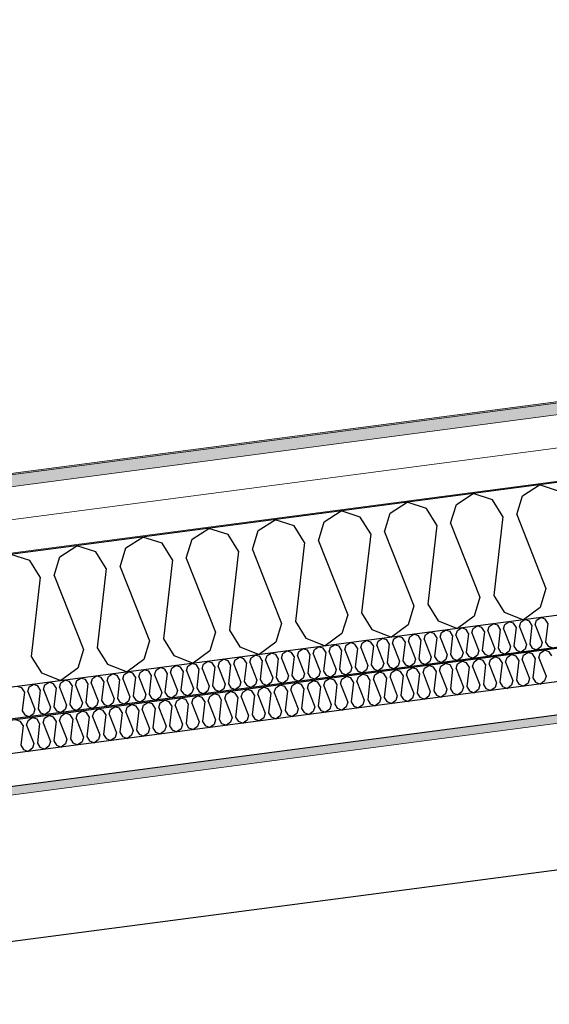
# Model space of a CAD drawing. Header units: millimetres. Extents: x -78920 to -55226, y -2070 to 13065.
# Tile 55 of 78: x -66499 to -65695, y 10012 to 11507. Entities that reach past the tile are written whole.
import ezdxf

# ---------------------------------------------------------------- set-up
doc = ezdxf.new("R2010")
doc.units = ezdxf.units.MM
doc.header["$LTSCALE"] = 0.5
doc.header["$MEASUREMENT"] = 0
doc.linetypes.add('PLINE', pattern=[0])
for name, color, linetype in [('223- Bjelker', 7, 'Continuous'), ('256- Faste himlinger og overflatebehandling (Skravur)(Nye konstruksjoner)', 7, 'Continuous'), ('256- Faste himlinger og overflatebehandling(Nye konstruksjoner)', 7, 'Continuous'), ('261- Primærkonstruksjon (tak)', 7, 'Continuous'), ('261- Primærkonstruksjon (tak) (Skravur)', 7, 'Continuous'), ('262- Taktekking (Skravur)(Nye konstruksjoner)', 7, 'Continuous')]:
    doc.layers.add(name, color=color, linetype=linetype)
doc.layers.add('236- Innvendig kledning og overflate(Nye konstruksjoner)', color=7, linetype='Continuous', lineweight=0)
doc.layers.add('262- Taktekking(Nye konstruksjoner)', color=7, linetype='Continuous', lineweight=0)

# ---------------------------------------------------------------- blocks, each defined once
blk = doc.blocks.new('*X5')
at = {"layer": '261- Primærkonstruksjon (tak) (Skravur)', "linetype": 'PLINE'}
for p, q in [((-65736, 10784.2), (-65710.3, 10800.8)), ((-65681.2, 10791.4), (-65710.3, 10800.8)), ((-65836.3, 10771), (-65810.6, 10787.6)), ((-65781.5, 10778.2), (-65810.6, 10787.6)), ((-65744.7, 10755.8), (-65736, 10784.2)), ((-65936.6, 10757.8), (-65910.9, 10774.4)), ((-65881.8, 10765), (-65910.9, 10774.4)), ((-65845, 10742.6), (-65836.3, 10771)), ((-65765.7, 10753), (-65781.5, 10778.2)), ((-66036.9, 10744.6), (-66011.2, 10761.2)), ((-65982.1, 10751.8), (-66011.2, 10761.2)), ((-65945.3, 10729.4), (-65936.6, 10757.8)), ((-65866, 10739.8), (-65881.8, 10765)), ((-65765.7, 10753), (-65779.5, 10632.8)), ((-65744.7, 10755.8), (-65700.3, 10643.3)), ((-66137.2, 10731.4), (-66111.5, 10748)), ((-66082.4, 10738.6), (-66111.5, 10748)), ((-66066.7, 10713.4), (-66082.4, 10738.6)), ((-66045.6, 10716.1), (-66036.9, 10744.6)), ((-65966.3, 10726.6), (-65982.1, 10751.8)), ((-65866, 10739.8), (-65879.8, 10619.6)), ((-65845, 10742.6), (-65800.6, 10630.1)), ((-66237.5, 10718.2), (-66211.8, 10734.8)), ((-66182.7, 10725.4), (-66211.8, 10734.8)), ((-66167, 10700.2), (-66182.7, 10725.4)), ((-66145.9, 10702.9), (-66137.2, 10731.4)), ((-65966.3, 10726.6), (-65980.1, 10606.4)), ((-65945.3, 10729.4), (-65900.9, 10616.9)), ((-66438.1, 10691.8), (-66412.4, 10708.4)), ((-66383.3, 10699), (-66412.4, 10708.4)), ((-66337.8, 10705), (-66312.1, 10721.6)), ((-66283, 10712.2), (-66312.1, 10721.6)), ((-66267.3, 10687), (-66283, 10712.2)), ((-66246.2, 10689.7), (-66237.5, 10718.2)), ((-66066.7, 10713.4), (-66080.4, 10593.2)), ((-66045.6, 10716.1), (-66001.2, 10603.7)), ((-66483.6, 10685.8), (-66512.7, 10695.2)), ((-66367.6, 10673.8), (-66383.3, 10699)), ((-66346.5, 10676.5), (-66337.8, 10705)), ((-66167, 10700.2), (-66180.7, 10580)), ((-66145.9, 10702.9), (-66101.5, 10590.5)), ((-66467.9, 10660.6), (-66483.6, 10685.8)), ((-66446.8, 10663.3), (-66438.1, 10691.8)), ((-66267.3, 10687), (-66281, 10566.8)), ((-66246.2, 10689.7), (-66201.8, 10577.2)), ((-66446.8, 10663.3), (-66402.4, 10550.8)), ((-66367.6, 10673.8), (-66381.3, 10553.6)), ((-66346.5, 10676.5), (-66302.1, 10564)), ((-66467.9, 10660.6), (-66481.6, 10540.4)), ((-65779.5, 10632.8), (-65763.7, 10607.6)), ((-65700.3, 10643.3), (-65709, 10614.8)), ((-65879.8, 10619.6), (-65864, 10594.4)), ((-65800.6, 10630.1), (-65809.3, 10601.6)), ((-66001.2, 10603.7), (-66009.9, 10575.2)), ((-65980.1, 10606.4), (-65964.4, 10581.2)), ((-65900.9, 10616.9), (-65909.6, 10588.4)), ((-65763.7, 10607.6), (-65734.3, 10595.9)), ((-65709, 10614.8), (-65734.3, 10595.9)), ((-66101.5, 10590.5), (-66110.2, 10562)), ((-66080.4, 10593.2), (-66064.7, 10568)), ((-65909.6, 10588.4), (-65934.9, 10569.5)), ((-65864, 10594.4), (-65834.6, 10582.7)), ((-65809.3, 10601.6), (-65834.6, 10582.7)), ((-66201.8, 10577.2), (-66210.5, 10548.8)), ((-66180.7, 10580), (-66165, 10554.8)), ((-66009.9, 10575.2), (-66035.3, 10556.3)), ((-65964.4, 10581.2), (-65934.9, 10569.5)), ((-66302.1, 10564), (-66310.8, 10535.6)), ((-66281, 10566.8), (-66265.3, 10541.6)), ((-66110.2, 10562), (-66135.6, 10543.1)), ((-66064.7, 10568), (-66035.3, 10556.3)), ((-66402.4, 10550.8), (-66411.1, 10522.4)), ((-66381.3, 10553.6), (-66365.6, 10528.4)), ((-66210.5, 10548.8), (-66235.9, 10529.9)), ((-66165, 10554.8), (-66135.6, 10543.1)), ((-66481.6, 10540.4), (-66465.9, 10515.2)), ((-66365.6, 10528.4), (-66336.2, 10516.7)), ((-66310.8, 10535.6), (-66336.2, 10516.7)), ((-66265.3, 10541.6), (-66235.9, 10529.9)), ((-66465.9, 10515.2), (-66436.5, 10503.5)), ((-66411.1, 10522.4), (-66436.5, 10503.5))]:
    blk.add_line(p, q, dxfattribs=at)
blk = doc.blocks.new('*X28')
at = {"layer": '256- Faste himlinger og overflatebehandling (Skravur)(Nye konstruksjoner)', "linetype": 'PLINE'}
for p, q in [((-65786.6, 10585.9), (-65780.5, 10589.8)), ((-65773.5, 10587.6), (-65780.5, 10589.8)), ((-65769.7, 10581.5), (-65773.5, 10587.6)), ((-65764.7, 10582.2), (-65762.6, 10589)), ((-65762.6, 10589), (-65756.4, 10593)), ((-65749.4, 10590.8), (-65756.4, 10593)), ((-65745.6, 10584.7), (-65749.4, 10590.8)), ((-65740.6, 10585.4), (-65738.5, 10592.2)), ((-65738.5, 10592.2), (-65732.3, 10596.2)), ((-65725.3, 10593.9), (-65732.3, 10596.2)), ((-65721.6, 10587.9), (-65725.3, 10593.9)), ((-65721.6, 10587.9), (-65724.9, 10559)), ((-65716.5, 10588.5), (-65714.4, 10595.4)), ((-65716.5, 10588.5), (-65705.9, 10561.5)), ((-65714.4, 10595.4), (-65708.3, 10599.3)), ((-65701.3, 10597.1), (-65708.3, 10599.3)), ((-65697.5, 10591), (-65701.3, 10597.1)), ((-65697.5, 10591), (-65700.8, 10562.2)), ((-65907, 10570), (-65900.8, 10574)), ((-65893.9, 10571.7), (-65900.8, 10574)), ((-65885, 10566.4), (-65882.9, 10573.2)), ((-65882.9, 10573.2), (-65876.8, 10577.2)), ((-65869.8, 10574.9), (-65876.8, 10577.2)), ((-65866, 10568.9), (-65869.8, 10574.9)), ((-65860.9, 10569.5), (-65858.9, 10576.4)), ((-65858.9, 10576.4), (-65852.7, 10580.3)), ((-65845.7, 10578.1), (-65852.7, 10580.3)), ((-65841.9, 10572), (-65845.7, 10578.1)), ((-65836.9, 10572.7), (-65834.8, 10579.5)), ((-65836.9, 10572.7), (-65826.2, 10545.7)), ((-65834.8, 10579.5), (-65828.6, 10583.5)), ((-65821.6, 10581.3), (-65828.6, 10583.5)), ((-65817.9, 10575.2), (-65821.6, 10581.3)), ((-65817.9, 10575.2), (-65821.2, 10546.4)), ((-65812.8, 10575.9), (-65810.7, 10582.7)), ((-65812.8, 10575.9), (-65802.1, 10548.9)), ((-65810.7, 10582.7), (-65804.6, 10586.7)), ((-65797.6, 10584.4), (-65804.6, 10586.7)), ((-65793.8, 10578.4), (-65797.6, 10584.4)), ((-65793.8, 10578.4), (-65797.1, 10549.5)), ((-65788.7, 10579), (-65786.6, 10585.9)), ((-65788.7, 10579), (-65778.1, 10552)), ((-65769.7, 10581.5), (-65773, 10552.7)), ((-65764.7, 10582.2), (-65754, 10555.2)), ((-65745.6, 10584.7), (-65748.9, 10555.9)), ((-65740.6, 10585.4), (-65729.9, 10558.4)), ((-66027.4, 10554.2), (-66021.2, 10558.1)), ((-66014.2, 10555.9), (-66021.2, 10558.1)), ((-66003.3, 10557.3), (-65997.1, 10561.3)), ((-65990.2, 10559.1), (-65997.1, 10561.3)), ((-65986.4, 10553), (-65990.2, 10559.1)), ((-65981.3, 10553.7), (-65979.2, 10560.5)), ((-65979.2, 10560.5), (-65973.1, 10564.5)), ((-65966.1, 10562.2), (-65973.1, 10564.5)), ((-65962.3, 10556.2), (-65966.1, 10562.2)), ((-65957.2, 10556.8), (-65955.2, 10563.7)), ((-65955.2, 10563.7), (-65949, 10567.7)), ((-65942, 10565.4), (-65949, 10567.7)), ((-65938.2, 10559.3), (-65942, 10565.4)), ((-65938.2, 10559.3), (-65941.5, 10530.5)), ((-65933.2, 10560), (-65931.1, 10566.8)), ((-65933.2, 10560), (-65922.5, 10533)), ((-65931.1, 10566.8), (-65924.9, 10570.8)), ((-65917.9, 10568.6), (-65924.9, 10570.8)), ((-65914.2, 10562.5), (-65917.9, 10568.6)), ((-65914.2, 10562.5), (-65917.5, 10533.7)), ((-65909.1, 10563.2), (-65907, 10570)), ((-65909.1, 10563.2), (-65898.4, 10536.2)), ((-65890.1, 10565.7), (-65893.9, 10571.7)), ((-65890.1, 10565.7), (-65893.4, 10536.9)), ((-65885, 10566.4), (-65874.4, 10539.4)), ((-65866, 10568.9), (-65869.3, 10540)), ((-65860.9, 10569.5), (-65850.3, 10542.5)), ((-65841.9, 10572), (-65845.2, 10543.2)), ((-65729.9, 10558.4), (-65732, 10551.5)), ((-65724.9, 10559), (-65721.1, 10553)), ((-65705.9, 10561.5), (-65707.9, 10554.7)), ((-65700.8, 10562.2), (-65697, 10556.1)), ((-66123.7, 10541.5), (-66117.5, 10545.5)), ((-66110.5, 10543.2), (-66117.5, 10545.5)), ((-66106.7, 10537.2), (-66110.5, 10543.2)), ((-66101.7, 10537.8), (-66099.6, 10544.7)), ((-66099.6, 10544.7), (-66093.4, 10548.6)), ((-66086.4, 10546.4), (-66093.4, 10548.6)), ((-66082.7, 10540.3), (-66086.4, 10546.4)), ((-66077.6, 10541), (-66075.5, 10547.8)), ((-66075.5, 10547.8), (-66069.4, 10551.8)), ((-66062.4, 10549.6), (-66069.4, 10551.8)), ((-66058.6, 10543.5), (-66062.4, 10549.6)), ((-66058.6, 10543.5), (-66061.9, 10514.7)), ((-66053.5, 10544.2), (-66051.5, 10551)), ((-66053.5, 10544.2), (-66042.9, 10517.2)), ((-66051.5, 10551), (-66045.3, 10555)), ((-66038.3, 10552.7), (-66045.3, 10555)), ((-66034.5, 10546.7), (-66038.3, 10552.7)), ((-66034.5, 10546.7), (-66037.8, 10517.8)), ((-66029.5, 10547.3), (-66027.4, 10554.2)), ((-66029.5, 10547.3), (-66018.8, 10520.3)), ((-66010.4, 10549.8), (-66014.2, 10555.9)), ((-66010.4, 10549.8), (-66013.8, 10521)), ((-66005.4, 10550.5), (-66003.3, 10557.3)), ((-66005.4, 10550.5), (-65994.7, 10523.5)), ((-65986.4, 10553), (-65989.7, 10524.2)), ((-65981.3, 10553.7), (-65970.7, 10526.7)), ((-65962.3, 10556.2), (-65965.6, 10527.3)), ((-65957.2, 10556.8), (-65946.6, 10529.8)), ((-65845.2, 10543.2), (-65841.5, 10537.1)), ((-65826.2, 10545.7), (-65828.3, 10538.9)), ((-65821.2, 10546.4), (-65817.4, 10540.3)), ((-65802.1, 10548.9), (-65804.2, 10542)), ((-65797.1, 10549.5), (-65793.3, 10543.5)), ((-65793.3, 10543.5), (-65786.2, 10540.7)), ((-65780.2, 10545.2), (-65786.2, 10540.7)), ((-65778.1, 10552), (-65780.2, 10545.2)), ((-65773, 10552.7), (-65769.2, 10546.6)), ((-65769.2, 10546.6), (-65762.2, 10543.8)), ((-65756.1, 10548.4), (-65762.2, 10543.8)), ((-65754, 10555.2), (-65756.1, 10548.4)), ((-65748.9, 10555.9), (-65745.2, 10549.8)), ((-65745.2, 10549.8), (-65738.1, 10547)), ((-65732, 10551.5), (-65738.1, 10547)), ((-65721.1, 10553), (-65714, 10550.2)), ((-65707.9, 10554.7), (-65714, 10550.2)), ((-65697, 10556.1), (-65690, 10553.3)), ((-66244, 10525.6), (-66237.9, 10529.6)), ((-66230.9, 10527.4), (-66237.9, 10529.6)), ((-66222.1, 10522), (-66220, 10528.8)), ((-66220, 10528.8), (-66213.8, 10532.8)), ((-66206.8, 10530.5), (-66213.8, 10532.8)), ((-66203, 10524.5), (-66206.8, 10530.5)), ((-66198, 10525.2), (-66195.9, 10532)), ((-66195.9, 10532), (-66189.7, 10536)), ((-66182.7, 10533.7), (-66189.7, 10536)), ((-66179, 10527.7), (-66182.7, 10533.7)), ((-66179, 10527.7), (-66182.3, 10498.8)), ((-66173.9, 10528.3), (-66171.8, 10535.2)), ((-66173.9, 10528.3), (-66163.2, 10501.3)), ((-66171.8, 10535.2), (-66165.7, 10539.1)), ((-66158.7, 10536.9), (-66165.7, 10539.1)), ((-66154.9, 10530.8), (-66158.7, 10536.9)), ((-66154.9, 10530.8), (-66158.2, 10502)), ((-66149.8, 10531.5), (-66147.7, 10538.3)), ((-66149.8, 10531.5), (-66139.2, 10504.5)), ((-66147.7, 10538.3), (-66141.6, 10542.3)), ((-66134.6, 10540.1), (-66141.6, 10542.3)), ((-66130.8, 10534), (-66134.6, 10540.1)), ((-66130.8, 10534), (-66134.1, 10505.2)), ((-66125.8, 10534.7), (-66123.7, 10541.5)), ((-66125.8, 10534.7), (-66115.1, 10507.7)), ((-66106.7, 10537.2), (-66110, 10508.3)), ((-66101.7, 10537.8), (-66091, 10510.8)), ((-66082.7, 10540.3), (-66086, 10511.5)), ((-66077.6, 10541), (-66067, 10514)), ((-65946.6, 10529.8), (-65948.7, 10523)), ((-65941.5, 10530.5), (-65937.7, 10524.5)), ((-65922.5, 10533), (-65924.6, 10526.2)), ((-65917.5, 10533.7), (-65913.7, 10527.6)), ((-65900.5, 10529.4), (-65906.6, 10524.8)), ((-65898.4, 10536.2), (-65900.5, 10529.4)), ((-65893.4, 10536.9), (-65889.6, 10530.8)), ((-65889.6, 10530.8), (-65882.5, 10528)), ((-65876.5, 10532.5), (-65882.5, 10528)), ((-65874.4, 10539.4), (-65876.5, 10532.5)), ((-65869.3, 10540), (-65865.5, 10534)), ((-65865.5, 10534), (-65858.5, 10531.2)), ((-65852.4, 10535.7), (-65858.5, 10531.2)), ((-65850.3, 10542.5), (-65852.4, 10535.7)), ((-65841.5, 10537.1), (-65834.4, 10534.3)), ((-65828.3, 10538.9), (-65834.4, 10534.3)), ((-65817.4, 10540.3), (-65810.3, 10537.5)), ((-65804.2, 10542), (-65810.3, 10537.5)), ((-66364.4, 10509.8), (-66358.2, 10513.8)), ((-66351.3, 10511.5), (-66358.2, 10513.8)), ((-66342.4, 10506.1), (-66340.3, 10513)), ((-66340.3, 10513), (-66334.2, 10516.9)), ((-66327.2, 10514.7), (-66334.2, 10516.9)), ((-66323.4, 10508.6), (-66327.2, 10514.7)), ((-66318.3, 10509.3), (-66316.3, 10516.1)), ((-66316.3, 10516.1), (-66310.1, 10520.1)), ((-66303.1, 10517.9), (-66310.1, 10520.1)), ((-66299.3, 10511.8), (-66303.1, 10517.9)), ((-66294.3, 10512.5), (-66292.2, 10519.3)), ((-66292.2, 10519.3), (-66286, 10523.3)), ((-66279, 10521), (-66286, 10523.3)), ((-66275.3, 10515), (-66279, 10521)), ((-66275.3, 10515), (-66278.6, 10486.1)), ((-66270.2, 10515.6), (-66268.1, 10522.5)), ((-66270.2, 10515.6), (-66259.5, 10488.6)), ((-66268.1, 10522.5), (-66261.9, 10526.5)), ((-66255, 10524.2), (-66261.9, 10526.5)), ((-66251.2, 10518.1), (-66255, 10524.2)), ((-66251.2, 10518.1), (-66254.5, 10489.3)), ((-66246.1, 10518.8), (-66244, 10525.6)), ((-66246.1, 10518.8), (-66235.5, 10491.8)), ((-66227.1, 10521.3), (-66230.9, 10527.4)), ((-66227.1, 10521.3), (-66230.4, 10492.5)), ((-66222.1, 10522), (-66211.4, 10495)), ((-66203, 10524.5), (-66206.3, 10495.7)), ((-66198, 10525.2), (-66187.3, 10498.2)), ((-66067, 10514), (-66069, 10507.2)), ((-66061.9, 10514.7), (-66058.1, 10508.6)), ((-66042.9, 10517.2), (-66045, 10510.3)), ((-66037.8, 10517.8), (-66034, 10511.8)), ((-66020.9, 10513.5), (-66027, 10509)), ((-66018.8, 10520.3), (-66020.9, 10513.5)), ((-66013.8, 10521), (-66010, 10514.9)), ((-66010, 10514.9), (-66002.9, 10512.1)), ((-65996.8, 10516.7), (-66002.9, 10512.1)), ((-65994.7, 10523.5), (-65996.8, 10516.7)), ((-65989.7, 10524.2), (-65985.9, 10518.1)), ((-65985.9, 10518.1), (-65978.8, 10515.3)), ((-65972.7, 10519.8), (-65978.8, 10515.3)), ((-65970.7, 10526.7), (-65972.7, 10519.8)), ((-65965.6, 10527.3), (-65961.8, 10521.3)), ((-65961.8, 10521.3), (-65954.8, 10518.5)), ((-65948.7, 10523), (-65954.8, 10518.5)), ((-65937.7, 10524.5), (-65930.7, 10521.6)), ((-65924.6, 10526.2), (-65930.7, 10521.6)), ((-65913.7, 10527.6), (-65906.6, 10524.8)), ((-66484.8, 10494), (-66478.6, 10497.9)), ((-66471.6, 10495.7), (-66478.6, 10497.9)), ((-66460.7, 10497.1), (-66454.5, 10501.1)), ((-66447.6, 10498.9), (-66454.5, 10501.1)), ((-66443.8, 10492.8), (-66447.6, 10498.9)), ((-66438.7, 10493.5), (-66436.6, 10500.3)), ((-66436.6, 10500.3), (-66430.5, 10504.3)), ((-66423.5, 10502), (-66430.5, 10504.3)), ((-66419.7, 10496), (-66423.5, 10502)), ((-66414.6, 10496.6), (-66412.6, 10503.5)), ((-66412.6, 10503.5), (-66406.4, 10507.4)), ((-66399.4, 10505.2), (-66406.4, 10507.4)), ((-66395.6, 10499.1), (-66399.4, 10505.2)), ((-66395.6, 10499.1), (-66398.9, 10470.3)), ((-66390.6, 10499.8), (-66388.5, 10506.6)), ((-66390.6, 10499.8), (-66379.9, 10472.8)), ((-66388.5, 10506.6), (-66382.3, 10510.6)), ((-66375.3, 10508.4), (-66382.3, 10510.6)), ((-66371.6, 10502.3), (-66375.3, 10508.4)), ((-66371.6, 10502.3), (-66374.9, 10473.5)), ((-66366.5, 10503), (-66364.4, 10509.8)), ((-66366.5, 10503), (-66355.8, 10476)), ((-66347.5, 10505.5), (-66351.3, 10511.5)), ((-66347.5, 10505.5), (-66350.8, 10476.6)), ((-66342.4, 10506.1), (-66331.8, 10479.1)), ((-66323.4, 10508.6), (-66326.7, 10479.8)), ((-66318.3, 10509.3), (-66307.7, 10482.3)), ((-66299.3, 10511.8), (-66302.6, 10483)), ((-66294.3, 10512.5), (-66283.6, 10485.5)), ((-66187.3, 10498.2), (-66189.4, 10491.3)), ((-66182.3, 10498.8), (-66178.5, 10492.8)), ((-66163.2, 10501.3), (-66165.3, 10494.5)), ((-66158.2, 10502), (-66154.4, 10495.9)), ((-66139.2, 10504.5), (-66141.3, 10497.7)), ((-66134.1, 10505.2), (-66130.3, 10499.1)), ((-66130.3, 10499.1), (-66123.3, 10496.3)), ((-66117.2, 10500.8), (-66123.3, 10496.3)), ((-66115.1, 10507.7), (-66117.2, 10500.8)), ((-66110, 10508.3), (-66106.3, 10502.3)), ((-66106.3, 10502.3), (-66099.2, 10499.5)), ((-66093.1, 10504), (-66099.2, 10499.5)), ((-66091, 10510.8), (-66093.1, 10504)), ((-66086, 10511.5), (-66082.2, 10505.4)), ((-66082.2, 10505.4), (-66075.1, 10502.6)), ((-66069, 10507.2), (-66075.1, 10502.6)), ((-66058.1, 10508.6), (-66051.1, 10505.8)), ((-66045, 10510.3), (-66051.1, 10505.8)), ((-66034, 10511.8), (-66027, 10509)), ((-66495.7, 10492.5), (-66502.7, 10494.8)), ((-66491.9, 10486.5), (-66495.7, 10492.5)), ((-66491.9, 10486.5), (-66495.2, 10457.6)), ((-66486.9, 10487.1), (-66484.8, 10494)), ((-66486.9, 10487.1), (-66476.2, 10460.1)), ((-66467.8, 10489.6), (-66471.6, 10495.7)), ((-66467.8, 10489.6), (-66471.1, 10460.8)), ((-66462.8, 10490.3), (-66460.7, 10497.1)), ((-66462.8, 10490.3), (-66452.1, 10463.3)), ((-66443.8, 10492.8), (-66447.1, 10464)), ((-66438.7, 10493.5), (-66428.1, 10466.5)), ((-66419.7, 10496), (-66423, 10467.1)), ((-66414.6, 10496.6), (-66404, 10469.6)), ((-66302.6, 10483), (-66298.9, 10476.9)), ((-66283.6, 10485.5), (-66285.7, 10478.6)), ((-66278.6, 10486.1), (-66274.8, 10480.1)), ((-66259.5, 10488.6), (-66261.6, 10481.8)), ((-66254.5, 10489.3), (-66250.7, 10483.3)), ((-66250.7, 10483.3), (-66243.6, 10480.4)), ((-66237.6, 10485), (-66243.6, 10480.4)), ((-66235.5, 10491.8), (-66237.6, 10485)), ((-66230.4, 10492.5), (-66226.6, 10486.4)), ((-66226.6, 10486.4), (-66219.6, 10483.6)), ((-66213.5, 10488.2), (-66219.6, 10483.6)), ((-66211.4, 10495), (-66213.5, 10488.2)), ((-66206.3, 10495.7), (-66202.6, 10489.6)), ((-66202.6, 10489.6), (-66195.5, 10486.8)), ((-66189.4, 10491.3), (-66195.5, 10486.8)), ((-66178.5, 10492.8), (-66171.4, 10490)), ((-66165.3, 10494.5), (-66171.4, 10490)), ((-66154.4, 10495.9), (-66147.4, 10493.1)), ((-66141.3, 10497.7), (-66147.4, 10493.1)), ((-66404, 10469.6), (-66406.1, 10462.8)), ((-66398.9, 10470.3), (-66395.1, 10464.2)), ((-66379.9, 10472.8), (-66382, 10466)), ((-66374.9, 10473.5), (-66371.1, 10467.4)), ((-66357.9, 10469.1), (-66364, 10464.6)), ((-66355.8, 10476), (-66357.9, 10469.1)), ((-66350.8, 10476.6), (-66347, 10470.6)), ((-66347, 10470.6), (-66339.9, 10467.8)), ((-66333.8, 10472.3), (-66339.9, 10467.8)), ((-66331.8, 10479.1), (-66333.8, 10472.3)), ((-66326.7, 10479.8), (-66322.9, 10473.7)), ((-66322.9, 10473.7), (-66315.9, 10470.9)), ((-66309.8, 10475.5), (-66315.9, 10470.9)), ((-66307.7, 10482.3), (-66309.8, 10475.5)), ((-66298.9, 10476.9), (-66291.8, 10474.1)), ((-66285.7, 10478.6), (-66291.8, 10474.1)), ((-66274.8, 10480.1), (-66267.7, 10477.3)), ((-66261.6, 10481.8), (-66267.7, 10477.3)), ((-66495.2, 10457.6), (-66491.4, 10451.6)), ((-66478.3, 10453.3), (-66484.4, 10448.8)), ((-66476.2, 10460.1), (-66478.3, 10453.3)), ((-66471.1, 10460.8), (-66467.4, 10454.7)), ((-66467.4, 10454.7), (-66460.3, 10451.9)), ((-66454.2, 10456.5), (-66460.3, 10451.9)), ((-66452.1, 10463.3), (-66454.2, 10456.5)), ((-66447.1, 10464), (-66443.3, 10457.9)), ((-66443.3, 10457.9), (-66436.2, 10455.1)), ((-66430.1, 10459.6), (-66436.2, 10455.1)), ((-66428.1, 10466.5), (-66430.1, 10459.6)), ((-66423, 10467.1), (-66419.2, 10461.1)), ((-66419.2, 10461.1), (-66412.2, 10458.3)), ((-66406.1, 10462.8), (-66412.2, 10458.3)), ((-66395.1, 10464.2), (-66388.1, 10461.4)), ((-66382, 10466), (-66388.1, 10461.4)), ((-66371.1, 10467.4), (-66364, 10464.6)), ((-66491.4, 10451.6), (-66484.4, 10448.8))]:
    blk.add_line(p, q, dxfattribs=at)
blk = doc.blocks.new('*X29')
at = {"layer": '256- Faste himlinger og overflatebehandling (Skravur)(Nye konstruksjoner)', "linetype": 'PLINE'}
for p, q in [((-65759.3, 10538.9), (-65752.9, 10543)), ((-65745.6, 10540.7), (-65752.9, 10543)), ((-65734.2, 10542.2), (-65727.8, 10546.3)), ((-65720.5, 10544), (-65727.8, 10546.3)), ((-65716.6, 10537.7), (-65720.5, 10544)), ((-65711.3, 10538.4), (-65709.2, 10545.5)), ((-65709.2, 10545.5), (-65702.7, 10549.6)), ((-65695.5, 10547.3), (-65702.7, 10549.6)), ((-65691.5, 10541), (-65695.5, 10547.3)), ((-65859.6, 10525.7), (-65853.2, 10529.8)), ((-65845.9, 10527.5), (-65853.2, 10529.8)), ((-65836.7, 10521.9), (-65834.5, 10529)), ((-65834.5, 10529), (-65828.1, 10533.1)), ((-65820.8, 10530.8), (-65828.1, 10533.1)), ((-65816.9, 10524.5), (-65820.8, 10530.8)), ((-65811.6, 10525.2), (-65809.5, 10532.3)), ((-65809.5, 10532.3), (-65803, 10536.4)), ((-65795.8, 10534.1), (-65803, 10536.4)), ((-65791.8, 10527.8), (-65795.8, 10534.1)), ((-65791.8, 10527.8), (-65795.3, 10497.7)), ((-65786.6, 10528.5), (-65784.4, 10535.6)), ((-65786.6, 10528.5), (-65775.5, 10500.4)), ((-65784.4, 10535.6), (-65778, 10539.7)), ((-65770.7, 10537.4), (-65778, 10539.7)), ((-65766.7, 10531.1), (-65770.7, 10537.4)), ((-65766.7, 10531.1), (-65770.2, 10501.1)), ((-65761.5, 10531.8), (-65759.3, 10538.9)), ((-65761.5, 10531.8), (-65750.4, 10503.7)), ((-65741.7, 10534.4), (-65745.6, 10540.7)), ((-65741.7, 10534.4), (-65745.1, 10504.4)), ((-65736.4, 10535.1), (-65734.2, 10542.2)), ((-65736.4, 10535.1), (-65725.3, 10507)), ((-65716.6, 10537.7), (-65720, 10507.7)), ((-65711.3, 10538.4), (-65700.2, 10510.3)), ((-65985, 10509.2), (-65978.6, 10513.3)), ((-65971.3, 10511), (-65978.6, 10513.3)), ((-65959.9, 10512.5), (-65953.5, 10516.6)), ((-65946.2, 10514.3), (-65953.5, 10516.6)), ((-65942.3, 10508), (-65946.2, 10514.3)), ((-65937, 10508.7), (-65934.8, 10515.8)), ((-65934.8, 10515.8), (-65928.4, 10519.9)), ((-65921.1, 10517.6), (-65928.4, 10519.9)), ((-65917.2, 10511.3), (-65921.1, 10517.6)), ((-65911.9, 10512), (-65909.8, 10519.1)), ((-65909.8, 10519.1), (-65903.3, 10523.2)), ((-65896.1, 10520.9), (-65903.3, 10523.2)), ((-65892.1, 10514.6), (-65896.1, 10520.9)), ((-65892.1, 10514.6), (-65895.6, 10484.5)), ((-65886.9, 10515.3), (-65884.7, 10522.4)), ((-65886.9, 10515.3), (-65875.8, 10487.2)), ((-65884.7, 10522.4), (-65878.3, 10526.5)), ((-65871, 10524.2), (-65878.3, 10526.5)), ((-65867.1, 10517.9), (-65871, 10524.2)), ((-65867.1, 10517.9), (-65870.5, 10487.8)), ((-65861.8, 10518.6), (-65859.6, 10525.7)), ((-65861.8, 10518.6), (-65850.7, 10490.5)), ((-65842, 10521.2), (-65845.9, 10527.5)), ((-65842, 10521.2), (-65845.4, 10491.1)), ((-65836.7, 10521.9), (-65825.6, 10493.8)), ((-65816.9, 10524.5), (-65820.3, 10494.4)), ((-65811.6, 10525.2), (-65800.5, 10497.1)), ((-66085.3, 10496), (-66078.9, 10500.1)), ((-66071.6, 10497.8), (-66078.9, 10500.1)), ((-66067.7, 10491.5), (-66071.6, 10497.8)), ((-66062.4, 10492.2), (-66060.2, 10499.3)), ((-66060.2, 10499.3), (-66053.8, 10503.4)), ((-66046.5, 10501.1), (-66053.8, 10503.4)), ((-66042.6, 10494.8), (-66046.5, 10501.1)), ((-66037.3, 10495.5), (-66035.2, 10502.6)), ((-66035.2, 10502.6), (-66028.7, 10506.7)), ((-66021.5, 10504.4), (-66028.7, 10506.7)), ((-66017.5, 10498.1), (-66021.5, 10504.4)), ((-66017.5, 10498.1), (-66021, 10468)), ((-66012.2, 10498.8), (-66010.1, 10505.9)), ((-66012.2, 10498.8), (-66001.1, 10470.6)), ((-66010.1, 10505.9), (-66003.7, 10510)), ((-65996.4, 10507.7), (-66003.7, 10510)), ((-65992.4, 10501.4), (-65996.4, 10507.7)), ((-65992.4, 10501.4), (-65995.9, 10471.3)), ((-65987.2, 10502.1), (-65985, 10509.2)), ((-65987.2, 10502.1), (-65976.1, 10473.9)), ((-65967.4, 10504.7), (-65971.3, 10511)), ((-65967.4, 10504.7), (-65970.8, 10474.6)), ((-65962.1, 10505.4), (-65959.9, 10512.5)), ((-65962.1, 10505.4), (-65951, 10477.2)), ((-65942.3, 10508), (-65945.7, 10477.9)), ((-65937, 10508.7), (-65925.9, 10480.5)), ((-65917.2, 10511.3), (-65920.6, 10481.2)), ((-65911.9, 10512), (-65900.8, 10483.8)), ((-65795.3, 10497.7), (-65791.3, 10491.4)), ((-65775.5, 10500.4), (-65777.6, 10493.2)), ((-65770.2, 10501.1), (-65766.3, 10494.7)), ((-65750.4, 10503.7), (-65752.6, 10496.5)), ((-65745.1, 10504.4), (-65741.2, 10498)), ((-65741.2, 10498), (-65733.8, 10495.1)), ((-65727.5, 10499.8), (-65733.8, 10495.1)), ((-65725.3, 10507), (-65727.5, 10499.8)), ((-65720, 10507.7), (-65716.1, 10501.3)), ((-65716.1, 10501.3), (-65708.7, 10498.4)), ((-65702.4, 10503.1), (-65708.7, 10498.4)), ((-65700.2, 10510.3), (-65702.4, 10503.1)), ((-66210.7, 10479.5), (-66204.3, 10483.6)), ((-66197, 10481.3), (-66204.3, 10483.6)), ((-66187.8, 10475.7), (-66185.6, 10482.8)), ((-66185.6, 10482.8), (-66179.2, 10486.9)), ((-66171.9, 10484.6), (-66179.2, 10486.9)), ((-66168, 10478.3), (-66171.9, 10484.6)), ((-66162.7, 10479), (-66160.5, 10486.1)), ((-66160.5, 10486.1), (-66154.1, 10490.2)), ((-66146.8, 10487.9), (-66154.1, 10490.2)), ((-66142.9, 10481.6), (-66146.8, 10487.9)), ((-66137.6, 10482.3), (-66135.5, 10489.4)), ((-66135.5, 10489.4), (-66129, 10493.5)), ((-66121.8, 10491.2), (-66129, 10493.5)), ((-66117.8, 10484.9), (-66121.8, 10491.2)), ((-66117.8, 10484.9), (-66121.3, 10454.8)), ((-66112.6, 10485.6), (-66110.4, 10492.7)), ((-66112.6, 10485.6), (-66101.5, 10457.4)), ((-66110.4, 10492.7), (-66104, 10496.8)), ((-66096.7, 10494.5), (-66104, 10496.8)), ((-66092.7, 10488.2), (-66096.7, 10494.5)), ((-66092.7, 10488.2), (-66096.2, 10458.1)), ((-66087.5, 10488.9), (-66085.3, 10496)), ((-66087.5, 10488.9), (-66076.4, 10460.7)), ((-66067.7, 10491.5), (-66071.1, 10461.4)), ((-66062.4, 10492.2), (-66051.3, 10464)), ((-66042.6, 10494.8), (-66046, 10464.7)), ((-66037.3, 10495.5), (-66026.2, 10467.3)), ((-65900.8, 10483.8), (-65903, 10476.7)), ((-65895.6, 10484.5), (-65891.6, 10478.2)), ((-65875.8, 10487.2), (-65877.9, 10480)), ((-65870.5, 10487.8), (-65866.6, 10481.5)), ((-65852.9, 10483.3), (-65859.2, 10478.6)), ((-65850.7, 10490.5), (-65852.9, 10483.3)), ((-65845.4, 10491.1), (-65841.5, 10484.8)), ((-65841.5, 10484.8), (-65834.1, 10481.9)), ((-65827.8, 10486.6), (-65834.1, 10481.9)), ((-65825.6, 10493.8), (-65827.8, 10486.6)), ((-65820.3, 10494.4), (-65816.4, 10488.1)), ((-65816.4, 10488.1), (-65809.1, 10485.2)), ((-65802.7, 10489.9), (-65809.1, 10485.2)), ((-65800.5, 10497.1), (-65802.7, 10489.9)), ((-65791.3, 10491.4), (-65784, 10488.5)), ((-65777.6, 10493.2), (-65784, 10488.5)), ((-65766.3, 10494.7), (-65758.9, 10491.8)), ((-65752.6, 10496.5), (-65758.9, 10491.8)), ((-66311, 10466.3), (-66304.6, 10470.4)), ((-66297.3, 10468.1), (-66304.6, 10470.4)), ((-66293.4, 10461.8), (-66297.3, 10468.1)), ((-66288.1, 10462.5), (-66285.9, 10469.6)), ((-66285.9, 10469.6), (-66279.5, 10473.7)), ((-66272.2, 10471.4), (-66279.5, 10473.7)), ((-66268.3, 10465.1), (-66272.2, 10471.4)), ((-66263, 10465.8), (-66260.8, 10472.9)), ((-66260.8, 10472.9), (-66254.4, 10477)), ((-66247.1, 10474.7), (-66254.4, 10477)), ((-66243.2, 10468.4), (-66247.1, 10474.7)), ((-66243.2, 10468.4), (-66246.6, 10438.3)), ((-66237.9, 10469.1), (-66235.8, 10476.2)), ((-66237.9, 10469.1), (-66226.8, 10440.9)), ((-66235.8, 10476.2), (-66229.3, 10480.3)), ((-66222.1, 10478), (-66229.3, 10480.3)), ((-66218.1, 10471.7), (-66222.1, 10478)), ((-66218.1, 10471.7), (-66221.6, 10441.6)), ((-66212.9, 10472.4), (-66210.7, 10479.5)), ((-66212.9, 10472.4), (-66201.8, 10444.2)), ((-66193.1, 10475), (-66197, 10481.3)), ((-66193.1, 10475), (-66196.5, 10444.9)), ((-66187.8, 10475.7), (-66176.7, 10447.5)), ((-66168, 10478.3), (-66171.4, 10448.2)), ((-66162.7, 10479), (-66151.6, 10450.8)), ((-66142.9, 10481.6), (-66146.3, 10451.5)), ((-66137.6, 10482.3), (-66126.5, 10454.1)), ((-66021, 10468), (-66017, 10461.7)), ((-66001.1, 10470.6), (-66003.3, 10463.5)), ((-65995.9, 10471.3), (-65991.9, 10465)), ((-65976.1, 10473.9), (-65978.2, 10466.8)), ((-65970.8, 10474.6), (-65966.9, 10468.3)), ((-65966.9, 10468.3), (-65959.5, 10465.4)), ((-65953.2, 10470.1), (-65959.5, 10465.4)), ((-65951, 10477.2), (-65953.2, 10470.1)), ((-65945.7, 10477.9), (-65941.8, 10471.6)), ((-65941.8, 10471.6), (-65934.4, 10468.7)), ((-65928.1, 10473.4), (-65934.4, 10468.7)), ((-65925.9, 10480.5), (-65928.1, 10473.4)), ((-65920.6, 10481.2), (-65916.7, 10474.9)), ((-65916.7, 10474.9), (-65909.4, 10472)), ((-65903, 10476.7), (-65909.4, 10472)), ((-65891.6, 10478.2), (-65884.3, 10475.3)), ((-65877.9, 10480), (-65884.3, 10475.3)), ((-65866.6, 10481.5), (-65859.2, 10478.6)), ((-66436.4, 10449.8), (-66430, 10453.9)), ((-66422.7, 10451.6), (-66430, 10453.9)), ((-66413.5, 10445.9), (-66411.3, 10453.1)), ((-66411.3, 10453.1), (-66404.9, 10457.2)), ((-66397.6, 10454.9), (-66404.9, 10457.2)), ((-66393.7, 10448.6), (-66397.6, 10454.9)), ((-66388.4, 10449.2), (-66386.2, 10456.4)), ((-66386.2, 10456.4), (-66379.8, 10460.5)), ((-66372.5, 10458.2), (-66379.8, 10460.5)), ((-66368.6, 10451.9), (-66372.5, 10458.2)), ((-66363.3, 10452.5), (-66361.1, 10459.7)), ((-66361.1, 10459.7), (-66354.7, 10463.8)), ((-66347.5, 10461.5), (-66354.7, 10463.8)), ((-66343.5, 10455.2), (-66347.5, 10461.5)), ((-66343.5, 10455.2), (-66347, 10425.1)), ((-66338.2, 10455.8), (-66336.1, 10463)), ((-66338.2, 10455.8), (-66327.1, 10427.7)), ((-66336.1, 10463), (-66329.6, 10467.1)), ((-66322.4, 10464.8), (-66329.6, 10467.1)), ((-66318.4, 10458.5), (-66322.4, 10464.8)), ((-66318.4, 10458.5), (-66321.9, 10428.4)), ((-66313.2, 10459.1), (-66311, 10466.3)), ((-66313.2, 10459.1), (-66302.1, 10431)), ((-66293.4, 10461.8), (-66296.8, 10431.7)), ((-66288.1, 10462.5), (-66277, 10434.3)), ((-66268.3, 10465.1), (-66271.7, 10435)), ((-66263, 10465.8), (-66251.9, 10437.6)), ((-66126.5, 10454.1), (-66128.7, 10447)), ((-66121.3, 10454.8), (-66117.3, 10448.5)), ((-66101.5, 10457.4), (-66103.6, 10450.3)), ((-66096.2, 10458.1), (-66092.2, 10451.8)), ((-66078.5, 10453.6), (-66084.9, 10448.9)), ((-66076.4, 10460.7), (-66078.5, 10453.6)), ((-66071.1, 10461.4), (-66067.2, 10455.1)), ((-66067.2, 10455.1), (-66059.8, 10452.2)), ((-66053.5, 10456.9), (-66059.8, 10452.2)), ((-66051.3, 10464), (-66053.5, 10456.9)), ((-66046, 10464.7), (-66042.1, 10458.4)), ((-66042.1, 10458.4), (-66034.7, 10455.5)), ((-66028.4, 10460.2), (-66034.7, 10455.5)), ((-66026.2, 10467.3), (-66028.4, 10460.2)), ((-66017, 10461.7), (-66009.7, 10458.8)), ((-66003.3, 10463.5), (-66009.7, 10458.8)), ((-65991.9, 10465), (-65984.6, 10462.1)), ((-65978.2, 10466.8), (-65984.6, 10462.1)), ((-66497.9, 10441.7), (-66505.2, 10444)), ((-66494, 10435.3), (-66497.9, 10441.7)), ((-66488.7, 10436), (-66486.5, 10443.2)), ((-66486.5, 10443.2), (-66480.1, 10447.3)), ((-66472.8, 10445), (-66480.1, 10447.3)), ((-66468.9, 10438.6), (-66472.8, 10445)), ((-66468.9, 10438.6), (-66472.3, 10408.6)), ((-66463.6, 10439.3), (-66461.5, 10446.5)), ((-66463.6, 10439.3), (-66452.5, 10411.2)), ((-66461.5, 10446.5), (-66455, 10450.6)), ((-66447.8, 10448.3), (-66455, 10450.6)), ((-66443.8, 10441.9), (-66447.8, 10448.3)), ((-66443.8, 10441.9), (-66447.3, 10411.9)), ((-66438.5, 10442.6), (-66436.4, 10449.8)), ((-66438.5, 10442.6), (-66427.5, 10414.5)), ((-66418.7, 10445.3), (-66422.7, 10451.6)), ((-66418.7, 10445.3), (-66422.2, 10415.2)), ((-66413.5, 10445.9), (-66402.4, 10417.8)), ((-66393.7, 10448.6), (-66397.1, 10418.5)), ((-66388.4, 10449.2), (-66377.3, 10421.1)), ((-66368.6, 10451.9), (-66372, 10421.8)), ((-66363.3, 10452.5), (-66352.2, 10424.4)), ((-66246.6, 10438.3), (-66242.7, 10432)), ((-66226.8, 10440.9), (-66229, 10433.8)), ((-66221.6, 10441.6), (-66217.6, 10435.3)), ((-66201.8, 10444.2), (-66203.9, 10437.1)), ((-66196.5, 10444.9), (-66192.6, 10438.6)), ((-66192.6, 10438.6), (-66185.2, 10435.7)), ((-66178.9, 10440.4), (-66185.2, 10435.7)), ((-66176.7, 10447.5), (-66178.9, 10440.4)), ((-66171.4, 10448.2), (-66167.5, 10441.9)), ((-66167.5, 10441.9), (-66160.1, 10439)), ((-66153.8, 10443.7), (-66160.1, 10439)), ((-66151.6, 10450.8), (-66153.8, 10443.7)), ((-66146.3, 10451.5), (-66142.4, 10445.2)), ((-66142.4, 10445.2), (-66135, 10442.3)), ((-66128.7, 10447), (-66135, 10442.3)), ((-66117.3, 10448.5), (-66110, 10445.6)), ((-66103.6, 10450.3), (-66110, 10445.6)), ((-66092.2, 10451.8), (-66084.9, 10448.9)), ((-66494, 10435.3), (-66497.4, 10405.3)), ((-66488.7, 10436), (-66477.6, 10407.9)), ((-66352.2, 10424.4), (-66354.4, 10417.3)), ((-66347, 10425.1), (-66343, 10418.8)), ((-66327.1, 10427.7), (-66329.3, 10420.6)), ((-66321.9, 10428.4), (-66317.9, 10422.1)), ((-66304.2, 10423.9), (-66310.6, 10419.2)), ((-66302.1, 10431), (-66304.2, 10423.9)), ((-66296.8, 10431.7), (-66292.9, 10425.4)), ((-66292.9, 10425.4), (-66285.5, 10422.5)), ((-66279.2, 10427.2), (-66285.5, 10422.5)), ((-66277, 10434.3), (-66279.2, 10427.2)), ((-66271.7, 10435), (-66267.8, 10428.7)), ((-66267.8, 10428.7), (-66260.4, 10425.8)), ((-66254.1, 10430.5), (-66260.4, 10425.8)), ((-66251.9, 10437.6), (-66254.1, 10430.5)), ((-66242.7, 10432), (-66235.4, 10429.1)), ((-66229, 10433.8), (-66235.4, 10429.1)), ((-66217.6, 10435.3), (-66210.3, 10432.4)), ((-66203.9, 10437.1), (-66210.3, 10432.4)), ((-66472.3, 10408.6), (-66468.4, 10402.3)), ((-66452.5, 10411.2), (-66454.7, 10404.1)), ((-66447.3, 10411.9), (-66443.3, 10405.6)), ((-66427.5, 10414.5), (-66429.6, 10407.4)), ((-66422.2, 10415.2), (-66418.2, 10408.9)), ((-66418.2, 10408.9), (-66410.9, 10406)), ((-66404.5, 10410.7), (-66410.9, 10406)), ((-66402.4, 10417.8), (-66404.5, 10410.7)), ((-66397.1, 10418.5), (-66393.2, 10412.2)), ((-66393.2, 10412.2), (-66385.8, 10409.3)), ((-66379.5, 10414), (-66385.8, 10409.3)), ((-66377.3, 10421.1), (-66379.5, 10414)), ((-66372, 10421.8), (-66368.1, 10415.5)), ((-66368.1, 10415.5), (-66360.7, 10412.6)), ((-66354.4, 10417.3), (-66360.7, 10412.6)), ((-66343, 10418.8), (-66335.7, 10415.9)), ((-66329.3, 10420.6), (-66335.7, 10415.9)), ((-66317.9, 10422.1), (-66310.6, 10419.2)), ((-66497.4, 10405.3), (-66493.5, 10399)), ((-66493.5, 10399), (-66486.1, 10396.1)), ((-66479.8, 10400.8), (-66486.1, 10396.1)), ((-66477.6, 10407.9), (-66479.8, 10400.8)), ((-66468.4, 10402.3), (-66461, 10399.4)), ((-66454.7, 10404.1), (-66461, 10399.4)), ((-66443.3, 10405.6), (-66436, 10402.7)), ((-66429.6, 10407.4), (-66436, 10402.7))]:
    blk.add_line(p, q, dxfattribs=at)

msp = doc.modelspace()

# ---------------------------------------------------------------- hatches: boundary and pattern name
at = {"layer": '256- Faste himlinger og overflatebehandling (Skravur)(Nye konstruksjoner)', "linetype": 'Continuous'}
msp.add_hatch(color=256, dxfattribs=at).paths.add_polyline_path([(-61540.7, 11099.6), (-67010.7, 10379.5), (-67010.7, 10377.5), (-61540.7, 11097.6)])
h = msp.add_hatch(dxfattribs=at)
h.set_pattern_fill('Gips', color=256, style=0, pattern_type=2)
h.set_pattern_definition([(7.5, (0, 0), (-11.3039, 85.86164), [0, -50]), (7.5, (19.13, 46.19), (-11.3039, 85.86164), [0, -50])])
h.paths.add_polyline_path([(-66998.2, 10265.6), (-61540.7, 10984.1), (-61540.7, 10996.7), (-66998.2, 10278.2)])
at = {"layer": '262- Taktekking (Skravur)(Nye konstruksjoner)', "linetype": 'Continuous'}
msp.add_hatch(color=256, dxfattribs=at).paths.add_polyline_path([(-75568.2, 9624), (-61278.2, 11505.3), (-61278.2, 11507.4), (-75568.2, 9626)])
h = msp.add_hatch(dxfattribs=at)
h.set_pattern_fill('Prikker_tett', color=256, style=0, pattern_type=2)
h.set_pattern_definition([(0, (0, 0), (0, 43.30127), [0, -25]), (0, (12.5, 21.65), (0, 43.30127), [0, -25])])
h.paths.add_polyline_path([(-75568.2, 9503), (-61328.2, 11377.7), (-61328.2, 11379.7), (-75568.2, 9505)])
at = {"layer": '262- Taktekking(Nye konstruksjoner)', "linetype": 'Continuous'}
msp.add_hatch(color=256, dxfattribs=at).paths.add_polyline_path([(-75568.2, 9605.9), (-61278.2, 11487.2), (-61278.2, 11505.3), (-75568.2, 9624)])

# ---------------------------------------------------------------- linework, layer by layer
at = {"layer": '223- Bjelker', "linetype": 'PLINE'}
msp.add_line((-66998.2, 10043.5), (-61678.2, 10742.1), dxfattribs=at)
at = {"layer": '236- Innvendig kledning og overflate(Nye konstruksjoner)', "linetype": 'PLINE'}
msp.add_line((-61540.7, 10984.1), (-67010.7, 10264), dxfattribs=at)
at = {"layer": '256- Faste himlinger og overflatebehandling(Nye konstruksjoner)', "linetype": 'PLINE'}
for p, q in [((-61540.7, 11099.6), (-67010.7, 10379.5)), ((-61540.7, 11097.6), (-67010.7, 10377.5)), ((-61540.7, 11047.2), (-67010.7, 10327)), ((-61540.7, 10996.7), (-67010.7, 10276.6))]:
    msp.add_line(p, q, dxfattribs=at)
at = {"layer": '261- Primærkonstruksjon (tak)', "linetype": 'PLINE'}
msp.add_line((-61328.2, 11377.7), (-75218.2, 9549.1), dxfattribs=at)
at = {"layer": '261- Primærkonstruksjon (tak)', "linetype": 'PLINE', "flags": 128}
msp.add_lwpolyline([(-61540.7, 11148), (-67010.7, 10427.9), (-69293.2, 10127.4)], dxfattribs=at)
at = {"layer": '262- Taktekking(Nye konstruksjoner)', "linetype": 'PLINE'}
for p, q in [((-61278.2, 11507.4), (-75568.2, 9626)), ((-61278.2, 11505.3), (-75568.2, 9624)), ((-61278.2, 11487.2), (-75568.2, 9605.9)), ((-61278.2, 11436.8), (-75568.2, 9555.4)), ((-61278.2, 11386.3), (-75568.2, 9505))]:
    msp.add_line(p, q, dxfattribs=at)

# ---------------------------------------------------------------- block references
at = {"layer": '256- Faste himlinger og overflatebehandling(Nye konstruksjoner)'}
for name in ['*X28', '*X29']:
    msp.add_blockref(name, (0, 0), dxfattribs=at)
at = {"layer": '261- Primærkonstruksjon (tak)'}
msp.add_blockref('*X5', (0, 0), dxfattribs=at)

doc.saveas('drawing.dxf')
